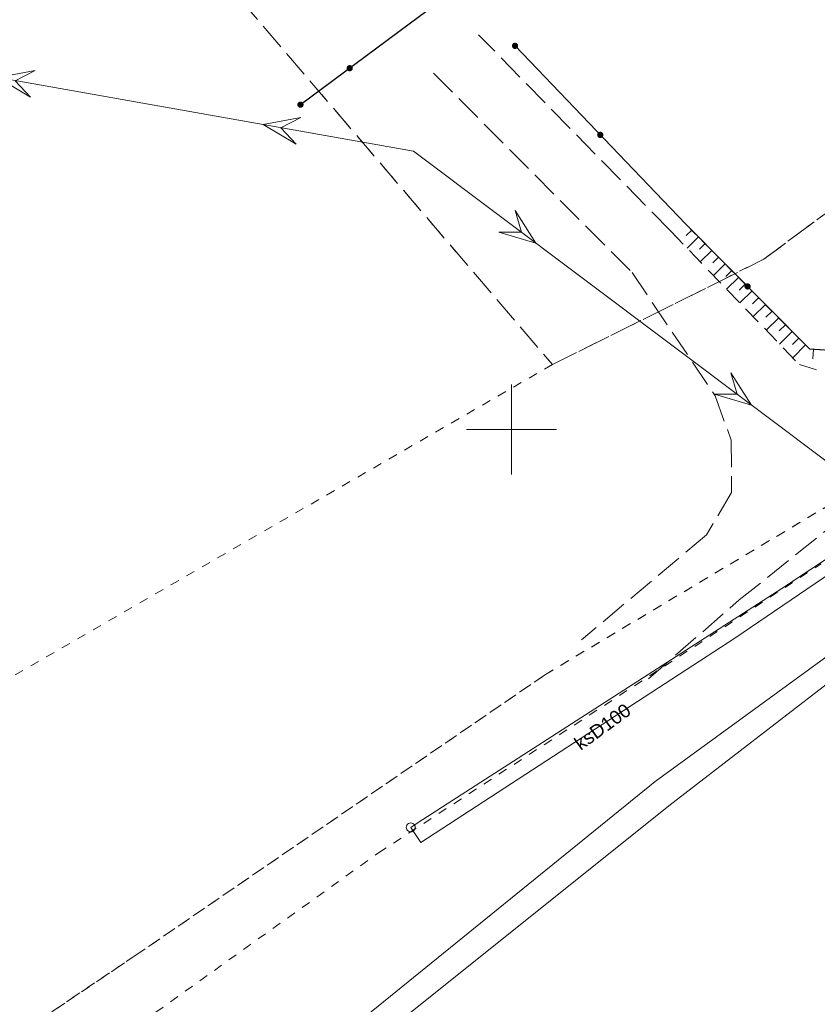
# Model space of a CAD drawing. Extents: x 5474185 to 5474933, y 5916077 to 5916824.
# Tile 7 of 256: x 5474373 to 5474417, y 5916318 to 5916373. Entities that reach past the tile are written whole.
import ezdxf
from ezdxf.enums import TextEntityAlignment as Align

# ---------------------------------------------------------------- set-up
doc = ezdxf.new("R2010")
doc.units = 0
for name, pattern in [('PRZER1-1', [1, 0.5, -0.5]), ('PRZER2-1', [1.5, 1, -0.5]), ('PRZER3-1', [2, 1.5, -0.5])]:
    doc.linetypes.add(name, pattern=pattern)
for name, color, linetype, lineweight in [('GESKKL', 253, 'CONTINUOUS', 18), ('GESUZY', 253, 'CONTINUOUS', 18), ('GSLKOG', 253, 'CONTINUOUS', 35), ('GSSKOA', 253, 'CONTINUOUS', 18), ('GSSZSN', 254, 'CONTINUOUS', 18), ('GULEPR', 254, 'CONTINUOUS', 18), ('GULKPR', 7, 'CONTINUOUS', 18), ('GULKPR_O', 254, 'CONTINUOUS', 18), ('GULTPR', 254, 'CONTINUOUS', 18), ('GUPKSD', 61, 'CONTINUOUS', 18), ('Ramka sekcyjna', 253, 'CONTINUOUS', 18)]:
    doc.layers.add(name, color=color, linetype=linetype, lineweight=lineweight)
doc.styles.add('Arial', font='arial.ttf')

msp = doc.modelspace()

# ---------------------------------------------------------------- hatches: boundary and pattern name
at = {"layer": 'GSLKOG'}
for points in [[(5474400.196208, 5916371.165041), (5474400.151055, 5916371.171984), (5474400.109237, 5916371.190377), (5474400.073604, 5916371.218966), (5474400.046586, 5916371.255804), (5474400.030022, 5916371.29838), (5474400.025041, 5916371.343792), (5474400.031984, 5916371.388945), (5474400.050377, 5916371.430763), (5474400.078966, 5916371.466396), (5474400.115804, 5916371.493414), (5474400.15838, 5916371.509978), (5474400.203792, 5916371.514959), (5474400.248945, 5916371.508016), (5474400.290763, 5916371.489623), (5474400.326396, 5916371.461034), (5474400.353414, 5916371.424196), (5474400.369978, 5916371.38162), (5474400.374959, 5916371.336208), (5474400.368016, 5916371.291055), (5474400.349623, 5916371.249237), (5474400.321034, 5916371.213604), (5474400.284196, 5916371.186586), (5474400.24162, 5916371.170022)], [(5474391.025065, 5916369.926154), (5474390.979387, 5916369.926884), (5474390.935454, 5916369.939413), (5474390.89626, 5916369.962884), (5474390.864478, 5916369.9957), (5474390.842271, 5916370.035624), (5474390.831154, 5916370.079935), (5474390.831884, 5916370.125613), (5474390.844413, 5916370.169546), (5474390.867884, 5916370.20874), (5474390.9007, 5916370.240522), (5474390.940624, 5916370.262729), (5474390.984935, 5916370.273846), (5474391.030613, 5916370.273116), (5474391.074546, 5916370.260587), (5474391.11374, 5916370.237116), (5474391.145522, 5916370.2043), (5474391.167729, 5916370.164376), (5474391.178846, 5916370.120065), (5474391.178116, 5916370.074387), (5474391.165587, 5916370.030454), (5474391.142116, 5916369.99126), (5474391.1093, 5916369.959478), (5474391.069376, 5916369.937271)], [(5474391.025065, 5916369.926154), (5474390.979387, 5916369.926884), (5474390.935454, 5916369.939413), (5474390.89626, 5916369.962884), (5474390.864478, 5916369.9957), (5474390.842271, 5916370.035624), (5474390.831154, 5916370.079935), (5474390.831884, 5916370.125613), (5474390.844413, 5916370.169546), (5474390.867884, 5916370.20874), (5474390.9007, 5916370.240522), (5474390.940624, 5916370.262729), (5474390.984935, 5916370.273846), (5474391.030613, 5916370.273116), (5474391.074546, 5916370.260587), (5474391.11374, 5916370.237116), (5474391.145522, 5916370.2043), (5474391.167729, 5916370.164376), (5474391.178846, 5916370.120065), (5474391.178116, 5916370.074387), (5474391.165587, 5916370.030454), (5474391.142116, 5916369.99126), (5474391.1093, 5916369.959478), (5474391.069376, 5916369.937271)], [(5474388.290065, 5916367.896154), (5474388.244387, 5916367.896884), (5474388.200454, 5916367.909413), (5474388.16126, 5916367.932884), (5474388.129478, 5916367.9657), (5474388.107271, 5916368.005624), (5474388.096154, 5916368.049935), (5474388.096884, 5916368.095613), (5474388.109413, 5916368.139546), (5474388.132884, 5916368.17874), (5474388.1657, 5916368.210522), (5474388.205624, 5916368.232729), (5474388.249935, 5916368.243846), (5474388.295613, 5916368.243116), (5474388.339546, 5916368.230587), (5474388.37874, 5916368.207116), (5474388.410522, 5916368.1743), (5474388.432729, 5916368.134376), (5474388.443846, 5916368.090065), (5474388.443116, 5916368.044387), (5474388.430587, 5916368.000454), (5474388.407116, 5916367.96126), (5474388.3743, 5916367.929478), (5474388.334376, 5916367.907271)], [(5474404.936208, 5916366.215041), (5474404.891055, 5916366.221984), (5474404.849237, 5916366.240377), (5474404.813604, 5916366.268966), (5474404.786586, 5916366.305804), (5474404.770022, 5916366.34838), (5474404.765041, 5916366.393792), (5474404.771984, 5916366.438945), (5474404.790377, 5916366.480763), (5474404.818966, 5916366.516396), (5474404.855804, 5916366.543414), (5474404.89838, 5916366.559978), (5474404.943792, 5916366.564959), (5474404.988945, 5916366.558016), (5474405.030763, 5916366.539623), (5474405.066396, 5916366.511034), (5474405.093414, 5916366.474196), (5474405.109978, 5916366.43162), (5474405.114959, 5916366.386208), (5474405.108016, 5916366.341055), (5474405.089623, 5916366.299237), (5474405.061034, 5916366.263604), (5474405.024196, 5916366.236586), (5474404.98162, 5916366.220022)], [(5474404.936208, 5916366.215041), (5474404.891055, 5916366.221984), (5474404.849237, 5916366.240377), (5474404.813604, 5916366.268966), (5474404.786586, 5916366.305804), (5474404.770022, 5916366.34838), (5474404.765041, 5916366.393792), (5474404.771984, 5916366.438945), (5474404.790377, 5916366.480763), (5474404.818966, 5916366.516396), (5474404.855804, 5916366.543414), (5474404.89838, 5916366.559978), (5474404.943792, 5916366.564959), (5474404.988945, 5916366.558016), (5474405.030763, 5916366.539623), (5474405.066396, 5916366.511034), (5474405.093414, 5916366.474196), (5474405.109978, 5916366.43162), (5474405.114959, 5916366.386208), (5474405.108016, 5916366.341055), (5474405.089623, 5916366.299237), (5474405.061034, 5916366.263604), (5474405.024196, 5916366.236586), (5474404.98162, 5916366.220022)], [(5474413.129242, 5916357.785001), (5474413.083976, 5916357.791161), (5474413.041845, 5916357.808826), (5474413.005722, 5916357.836793), (5474412.978068, 5916357.873157), (5474412.960769, 5916357.915439), (5474412.955001, 5916357.960758), (5474412.961161, 5916358.006024), (5474412.978826, 5916358.048155), (5474413.006793, 5916358.084278), (5474413.043157, 5916358.111932), (5474413.085439, 5916358.129231), (5474413.130758, 5916358.134999), (5474413.176024, 5916358.128839), (5474413.218155, 5916358.111174), (5474413.254278, 5916358.083207), (5474413.281932, 5916358.046843), (5474413.299231, 5916358.004561), (5474413.304999, 5916357.959242), (5474413.298839, 5916357.913976), (5474413.281174, 5916357.871845), (5474413.253207, 5916357.835722), (5474413.216843, 5916357.808068), (5474413.174561, 5916357.790769)], [(5474413.129242, 5916357.785001), (5474413.083976, 5916357.791161), (5474413.041845, 5916357.808826), (5474413.005722, 5916357.836793), (5474412.978068, 5916357.873157), (5474412.960769, 5916357.915439), (5474412.955001, 5916357.960758), (5474412.961161, 5916358.006024), (5474412.978826, 5916358.048155), (5474413.006793, 5916358.084278), (5474413.043157, 5916358.111932), (5474413.085439, 5916358.129231), (5474413.130758, 5916358.134999), (5474413.176024, 5916358.128839), (5474413.218155, 5916358.111174), (5474413.254278, 5916358.083207), (5474413.281932, 5916358.046843), (5474413.299231, 5916358.004561), (5474413.304999, 5916357.959242), (5474413.298839, 5916357.913976), (5474413.281174, 5916357.871845), (5474413.253207, 5916357.835722), (5474413.216843, 5916357.808068), (5474413.174561, 5916357.790769)]]:
    msp.add_hatch(color=256, dxfattribs=at).paths.add_polyline_path(points)

# ---------------------------------------------------------------- linework, layer by layer
at = {"layer": 'GESKKL', "linetype": 'PRZER3-1', "lineweight": 13}
for p, q in [((5474365.42, 5916396.77, 10.06), (5474402.28, 5916353.61, 10.06)), ((5474414.03, 5916359.47, 10.06), (5474426.22, 5916368.51, 10.06)), ((5474402.28, 5916353.61, 10.06), (5474414.03, 5916359.47, 10.06))]:
    msp.add_line(p, q, dxfattribs=at)
at = {"layer": 'GESUZY', "linetype": 'PRZER1-1', "lineweight": 13}
for p, q in [((5474365.42, 5916396.77, 10.08), (5474402.28, 5916353.61, 10.08)), ((5474426.22, 5916368.51, 10.08), (5474414.03, 5916359.47, 10.08)), ((5474414.03, 5916359.47, 10.08), (5474426.22, 5916368.51, 10.08)), ((5474414.03, 5916359.47, 10.08), (5474402.28, 5916353.61, 10.08)), ((5474402.28, 5916353.61, 10.08), (5474414.03, 5916359.47, 10.08)), ((5474402.28, 5916353.61, 10.08), (5474365.77, 5916332.52, 10.08)), ((5474401.9, 5916336.38, 10.08), (5474428.05, 5916352.01, 10.08)), ((5474428.05, 5916352.01, 10.08), (5474401.9, 5916336.38, 10.08)), ((5474392.61, 5916326.45, 10.08), (5474417.22, 5916342.53, 10.08)), ((5474379, 5916320.68, 10.08), (5474401.9, 5916336.38, 10.08)), ((5474401.9, 5916336.38, 10.08), (5474379, 5916320.68, 10.08)), ((5474367.22, 5916308.27, 10.08), (5474392.61, 5916326.45, 10.08)), ((5474358.99, 5916307.21, 10.08), (5474379, 5916320.68, 10.08)), ((5474379, 5916320.68, 10.08), (5474358.99, 5916307.21, 10.08))]:
    msp.add_line(p, q, dxfattribs=at)
at = {"layer": 'GSLKOG', "linetype": 'Continuous', "lineweight": 30}
for p, q in [((5474401.62, 5916377.97, 10.18), (5474393.74, 5916372.13, 10.18)), ((5474393.74, 5916372.13, 10.18), (5474388.27, 5916368.07, 10.18)), ((5474400.2, 5916371.34, 10.18), (5474409.68, 5916361.44, 10.18)), ((5474409.68, 5916361.44, 10.18), (5474416.58, 5916354.48, 10.18)), ((5474416.58, 5916354.48, 10.18), (5474421.16, 5916354.19, 10.18))]:
    msp.add_line(p, q, dxfattribs=at)
at = {"layer": 'GSSKOA', "linetype": 'PRZER3-1', "lineweight": 13}
for p, q in [((5474395.66, 5916369.83, 10.18), (5474406.71, 5916358.73, 10.18)), ((5474406.71, 5916358.73, 10.18), (5474411.32, 5916351.88, 10.18)), ((5474412.67, 5916340.52, 10.18), (5474434.31, 5916357.88, 10.18)), ((5474411.32, 5916351.88, 10.18), (5474412.22, 5916349.41, 10.18)), ((5474412.22, 5916349.41, 10.18), (5474412.24, 5916346.49, 10.18)), ((5474412.24, 5916346.49, 10.18), (5474410.84, 5916344.14, 10.18)), ((5474410.84, 5916344.14, 10.18), (5474403.9, 5916338.3, 10.18)), ((5474407.62, 5916336.13, 10.18), (5474412.67, 5916340.52, 10.18))]:
    msp.add_line(p, q, dxfattribs=at)
at = {"layer": 'GSSKOA', "linetype": 'PRZER3-1', "lineweight": 18, "elevation": 10.18}
msp.add_lwpolyline([(5474408.86, 5916361.03), (5474398.17, 5916371.96)], dxfattribs=at)
at = {"layer": 'GSSZSN', "linetype": 'PRZER2-1', "lineweight": 13}
for p, q in [((5474416.58, 5916354.48, 10.06), (5474409.68, 5916361.44, 10.06)), ((5474408.86, 5916361.03, 10.06), (5474416.01, 5916353.61, 10.06)), ((5474421.16, 5916354.19, 10.06), (5474416.58, 5916354.48, 10.06)), ((5474416.01, 5916353.61, 10.06), (5474418.75, 5916352.79, 10.06))]:
    msp.add_line(p, q, dxfattribs=at)
at = {"layer": 'GSSZSN', "linetype": 'Continuous', "lineweight": 18, "elevation": 10.06, "flags": 128}
for points in [[(5474410.02216, 5916361.094865), (5474409.708995, 5916360.7844)], [(5474410.394867, 5916360.718917), (5474409.763199, 5916360.092694)], [(5474410.767574, 5916360.342969), (5474410.44907, 5916360.027212)], [(5474411.14028, 5916359.967021), (5474410.497935, 5916359.330213)], [(5474411.512987, 5916359.591074), (5474411.189145, 5916359.270023)], [(5474411.885694, 5916359.215126), (5474411.232671, 5916358.567732)], [(5474412.258401, 5916358.839178), (5474411.92922, 5916358.512835)], [(5474412.631108, 5916358.46323), (5474411.967407, 5916357.805251)], [(5474413.003815, 5916358.087283), (5474412.669295, 5916357.755646)], [(5474413.376522, 5916357.711335), (5474412.702143, 5916357.04277)], [(5474413.749228, 5916357.335387), (5474413.409369, 5916356.998458)], [(5474414.121935, 5916356.959439), (5474413.436879, 5916356.280288)], [(5474414.494642, 5916356.583492), (5474414.149444, 5916356.24127)], [(5474414.867349, 5916356.207544), (5474414.171615, 5916355.517807)], [(5474415.240056, 5916355.831596), (5474414.889519, 5916355.484081)], [(5474415.612763, 5916355.455648), (5474414.90635, 5916354.755326)], [(5474415.985469, 5916355.0797), (5474415.629594, 5916354.726893)], [(5474416.358176, 5916354.703753), (5474415.641086, 5916353.992845)], [(5474416.793882, 5916354.466457), (5474416.759983, 5916353.931077)]]:
    msp.add_lwpolyline(points, dxfattribs=at)
at = {"layer": 'GULEPR', "linetype": 'Continuous', "lineweight": 13}
for p, q in [((5474315.7, 5916379.45, 10.14), (5474394.56, 5916365.48, 10.14)), ((5474394.56, 5916365.48, 10.14), (5474501.95, 5916284.77, 10.14))]:
    msp.add_line(p, q, dxfattribs=at)
at = {"layer": 'GULEPR'}
for points in [[(5474372.404948, 5916369.404754, 10.14), (5474373.520443, 5916369.968822, 10.14), (5474371.420279, 5916369.579187, 10.14), (5474373.258792, 5916368.491818, 10.14)], [(5474387.174983, 5916366.788251, 10.14), (5474388.290477, 5916367.352319, 10.14), (5474386.190314, 5916366.962685, 10.14), (5474388.028827, 5916365.875316, 10.14)], [(5474400.555508, 5916360.974017, 10.14), (5474399.305509, 5916360.975264, 10.14), (5474401.354909, 5916360.37322, 10.14), (5474400.206705, 5916362.174366, 10.14)], [(5474412.546525, 5916351.962052, 10.14), (5474411.296526, 5916351.963299, 10.14), (5474413.345926, 5916351.361254, 10.14), (5474412.197722, 5916353.162401, 10.14)]]:
    msp.add_3dface(points, dxfattribs=at)
at = {"layer": 'GULKPR', "linetype": 'Continuous', "lineweight": 13}
for p, q in [((5474415.04, 5916341.16, 10.14), (5474435.03, 5916354.49, 10.14)), ((5474412.43, 5916338.39, 10.14), (5474422.83, 5916345.5, 10.14)), ((5474394.82, 5916328.14, 10.14), (5474415.04, 5916341.16, 10.14)), ((5474394.97, 5916327.03, 10.14), (5474412.43, 5916338.39, 10.14)), ((5474408, 5916330.43, 10.14), (5474418.38, 5916338, 10.14)), ((5474384.06, 5916311.02, 10.14), (5474408, 5916330.43, 10.14)), ((5474394.4, 5916327.87, 10.14), (5474394.82, 5916328.14, 10.14)), ((5474394.4, 5916327.87, 10.14), (5474394.97, 5916327.03, 10.14))]:
    msp.add_line(p, q, dxfattribs=at)
at = {"layer": 'GULTPR', "linetype": 'Continuous', "lineweight": 13}
for p, q in [((5474419.08, 5916337.05, 10.14), (5474408.76, 5916329.07, 10.14)), ((5474408.76, 5916329.07, 10.14), (5474384.85, 5916309.95, 10.14))]:
    msp.add_line(p, q, dxfattribs=at)
at = {"layer": 'GUPKSD', "elevation": 10.16, "flags": 128}
msp.add_lwpolyline([(5474394.4, 5916328.12), (5474394.464705, 5916328.111481), (5474394.525, 5916328.086506), (5474394.576777, 5916328.046777), (5474394.616506, 5916327.995), (5474394.641481, 5916327.934705), (5474394.65, 5916327.87), (5474394.641481, 5916327.805295), (5474394.616506, 5916327.745), (5474394.576777, 5916327.693223), (5474394.525, 5916327.653494), (5474394.464705, 5916327.628519), (5474394.4, 5916327.62), (5474394.335295, 5916327.628519), (5474394.275, 5916327.653494), (5474394.223223, 5916327.693223), (5474394.183494, 5916327.745), (5474394.158519, 5916327.805295), (5474394.15, 5916327.87), (5474394.158519, 5916327.934705), (5474394.183494, 5916327.995), (5474394.223223, 5916328.046777), (5474394.275, 5916328.086506), (5474394.335295, 5916328.111481), (5474394.4, 5916328.12)], close=True, dxfattribs=at)
at = {"layer": 'Ramka sekcyjna', "linetype": 'Continuous', "lineweight": 18, "elevation": 100, "flags": 128}
for points in [[(5474400, 5916347.5), (5474400, 5916352.5)], [(5474400, 5916347.5), (5474400, 5916352.5)], [(5474400, 5916350), (5474397.5, 5916350)], [(5474400, 5916350), (5474402.5, 5916350)]]:
    msp.add_lwpolyline(points, dxfattribs=at)

# ---------------------------------------------------------------- texts
at = {"layer": 'GULKPR_O', "linetype": 'Continuous', "lineweight": 0, "style": 'Arial'}
msp.add_text('ksD100', height=0.75, rotation=36.02738, dxfattribs=at).set_placement((5474405.28638, 5916333.16359, 10.8), align=Align.CENTER)

doc.saveas('drawing.dxf')
